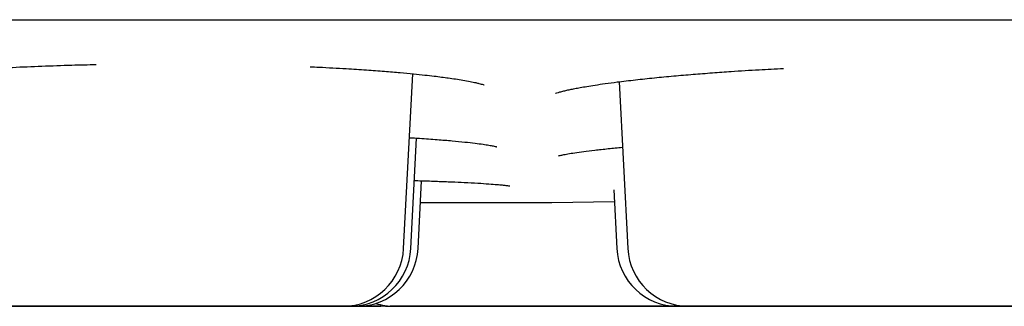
# Model space of a CAD drawing. Header units: millimetres. Extents: x 8 to 916, y 12 to 932.
# Tile 5 of 72: x 530.56 to 535.42, y 440.79 to 442.2. Entities that reach past the tile are written whole.
import ezdxf

# ---------------------------------------------------------------- set-up
doc = ezdxf.new("R2010")
doc.units = ezdxf.units.MM

msp = doc.modelspace()

# ---------------------------------------------------------------- linework, layer by layer
at = {"color": 7, "linetype": 'Continuous', "lineweight": 30}
for p, q in [((532.4581, 441.0743), (532.5032, 441.9373)), ((533.5217, 441.8979), (533.5649, 441.0744)), ((532.4937, 441.0743), (532.5222, 441.6198)), ((532.5293, 441.0743), (532.5469, 441.4095)), ((533.4957, 441.3653), (533.5109, 441.0744)), ((533.1895, 441.3028), (533.4987, 441.3069)), ((533.1902, 441.3023), (533.1903, 441.3023)), ((532.3463, 440.79), (532.3786, 440.7918)), ((532.3688, 440.7909), (532.3915, 440.79)), ((532.6375, 440.79), (532.6375, 440.79)), ((534.2943, 440.7902), (534.2943, 440.7902))]:
    msp.add_line(p, q, dxfattribs=at)
at = {"color": 7, "linetype": 'Continuous', "lineweight": 30, "flags": 128}
for points in [[(532.5412, 441.3021), (532.5421, 441.3021), (532.6104, 441.3021), (532.6755, 441.3021), (532.7372, 441.3021), (532.7955, 441.3021), (532.85, 441.3021), (532.9008, 441.3021), (532.9476, 441.3022), (532.9903, 441.3022), (533.0289, 441.3022), (533.0631, 441.3022), (533.093, 441.3022), (533.1184, 441.3022), (533.1393, 441.3022), (533.1556, 441.3022), (533.1672, 441.3022), (533.1743, 441.3022), (533.1766, 441.3022)], [(531.3841, 440.7899), (531.3184, 440.7899), (531.2402, 440.7899), (531.1634, 440.7899), (531.0837, 440.7899), (531.0089, 440.7899), (530.939, 440.7899), (530.8741, 440.7899), (530.8157, 440.7899), (530.7648, 440.7899), (530.7351, 440.7899), (530.7087, 440.7899), (530.6856, 440.7899), (530.6531, 440.7899), (530.634, 440.7899), (530.6283, 440.7899), (530.6328, 440.7899), (530.6449, 440.7899), (530.6645, 440.7899), (530.6917, 440.7899), (530.7289, 440.7899), (530.7736, 440.7899), (530.8259, 440.7899), (530.8858, 440.7899), (530.9515, 440.7899), (531.0223, 440.7899), (531.0722, 440.7899), (531.1244, 440.7899), (531.1788, 440.7899), (531.2817, 440.7899), (531.3873, 440.7899), (531.4955, 440.7899), (531.5765, 440.7899), (531.6561, 440.7899), (531.7343, 440.79), (531.8111, 440.79), (531.8908, 440.79), (531.9656, 440.79), (532.0355, 440.79), (532.1005, 440.79), (532.1589, 440.79), (532.2097, 440.79), (532.2395, 440.79), (532.2659, 440.79), (532.2889, 440.79), (532.3215, 440.79), (532.3406, 440.79), (532.3462, 440.79), (532.3462, 440.79)], [(530.6866, 440.7899), (530.6885, 440.7899), (530.6952, 440.7899), (530.7065, 440.7899), (530.7226, 440.7899), (530.7431, 440.7899), (530.768, 440.7899), (530.7971, 440.7899), (530.8301, 440.7899), (530.8667, 440.7899), (530.9068, 440.7899), (530.9499, 440.7899), (530.9958, 440.7899), (531.044, 440.7899), (531.0943, 440.7899), (531.1461, 440.7899), (531.1992, 440.7899), (531.253, 440.7899), (531.3072, 440.79), (531.3613, 440.79), (531.415, 440.79), (531.4677, 440.79), (531.5192, 440.79), (531.5689, 440.79), (531.6165, 440.79), (531.6616, 440.79), (531.7039, 440.79), (531.743, 440.79), (531.7787, 440.79), (531.8106, 440.79), (531.8385, 440.79), (531.8622, 440.79), (531.8815, 440.79), (531.8962, 440.79), (531.9063, 440.79), (531.9116, 440.79), (531.9121, 440.79), (531.9078, 440.79), (531.8988, 440.79), (531.8851, 440.79), (531.8668, 440.79), (531.844, 440.79), (531.817, 440.79), (531.786, 440.79), (531.7511, 440.79), (531.7127, 440.79), (531.6711, 440.79), (531.6265, 440.79), (531.5794, 440.79), (531.5301, 440.79), (531.479, 440.79), (531.4265, 440.79), (531.3731, 440.79), (531.319, 440.79), (531.2648, 440.7899), (531.2108, 440.7899), (531.1576, 440.7899), (531.1054, 440.7899), (531.0548, 440.7899), (531.0061, 440.7899), (530.9597, 440.7899), (530.9159, 440.7899), (530.8752, 440.7899), (530.8377, 440.7899), (530.8039, 440.7899), (530.774, 440.7899), (530.7482, 440.7899), (530.7267, 440.7899), (530.7096, 440.7899), (530.6972, 440.7899), (530.6895, 440.7899), (530.6866, 440.7899)], [(530.8744, 440.7899), (530.8762, 440.7899), (530.8829, 440.7899), (530.8943, 440.7899), (530.9103, 440.7899), (530.9309, 440.7899), (530.9558, 440.7899), (530.9848, 440.7899), (531.0178, 440.7899), (531.0545, 440.7899), (531.0945, 440.7899), (531.1377, 440.7899), (531.1835, 440.7899), (531.2318, 440.7899), (531.282, 440.7899), (531.3339, 440.7899), (531.3869, 440.7899), (531.4407, 440.7899), (531.4949, 440.7899), (531.5491, 440.7899), (531.6027, 440.7899), (531.6555, 440.7899), (531.7069, 440.79), (531.7566, 440.79), (531.8042, 440.79), (531.8494, 440.79), (531.8916, 440.79), (531.9308, 440.79), (531.9664, 440.79), (531.9983, 440.79), (532.0262, 440.79), (532.0499, 440.79), (532.0692, 440.79), (532.084, 440.79), (532.094, 440.79), (532.0993, 440.79), (532.0998, 440.79), (532.0956, 440.79), (532.0865, 440.79), (532.0728, 440.79), (532.0545, 440.79), (532.0318, 440.79), (532.0048, 440.79), (531.9737, 440.79), (531.9388, 440.79), (531.9004, 440.79), (531.8588, 440.79), (531.8143, 440.79), (531.7672, 440.79), (531.7179, 440.79), (531.6668, 440.7899), (531.6143, 440.7899), (531.5608, 440.7899), (531.5067, 440.7899), (531.4525, 440.7899), (531.3986, 440.7899), (531.3453, 440.7899), (531.2932, 440.7899), (531.2425, 440.7899), (531.1938, 440.7899), (531.1474, 440.7899), (531.1037, 440.7899), (531.0629, 440.7899), (531.0255, 440.7899), (530.9917, 440.7899), (530.9617, 440.7899), (530.9359, 440.7899), (530.9144, 440.7899), (530.8974, 440.7899), (530.885, 440.7899), (530.8773, 440.7899), (530.8744, 440.7899)], [(533.8002, 440.7901), (533.8131, 440.7901), (533.8324, 440.7901), (533.8471, 440.7901), (533.8572, 440.7901), (533.8625, 440.7901), (533.863, 440.7901), (533.8588, 440.7901), (533.8497, 440.7901), (533.836, 440.7901), (533.8177, 440.7901), (533.795, 440.7901), (533.7679, 440.7901), (533.7369, 440.7901), (533.702, 440.7901), (533.6636, 440.7901), (533.622, 440.7901), (533.5775, 440.7901), (533.5304, 440.7901), (533.4811, 440.7901), (533.43, 440.7901), (533.3775, 440.7901), (533.324, 440.7901), (533.2699, 440.7901), (533.2157, 440.7901), (533.1617, 440.7901), (533.1085, 440.7901), (533.0563, 440.7901), (533.0057, 440.7901), (532.957, 440.79), (532.9106, 440.79), (532.8669, 440.79), (532.8261, 440.79), (532.7887, 440.79), (532.7549, 440.79), (532.7249, 440.79), (532.6991, 440.79), (532.6776, 440.79), (532.6606, 440.79), (532.6482, 440.79), (532.6405, 440.79), (532.6375, 440.79), (532.6375, 440.79)], [(532.657, 440.79), (532.6588, 440.79), (532.6655, 440.79), (532.6769, 440.79), (532.6929, 440.79), (532.7135, 440.79), (532.7384, 440.79), (532.7674, 440.79), (532.8004, 440.79), (532.8371, 440.7901), (532.8771, 440.7901), (532.9203, 440.7901), (532.9661, 440.7901), (533.0144, 440.7901), (533.0646, 440.7901), (533.1165, 440.7901), (533.1695, 440.7901), (533.2233, 440.7901), (533.2775, 440.7901), (533.3317, 440.7901), (533.3853, 440.7901), (533.4381, 440.7901), (533.4895, 440.7901), (533.5392, 440.7901), (533.5868, 440.7901), (533.632, 440.7901), (533.6742, 440.7901), (533.7134, 440.7901), (533.749, 440.7901), (533.7809, 440.7901), (533.8088, 440.7901), (533.8325, 440.7901), (533.8518, 440.7901), (533.8666, 440.7901), (533.8766, 440.7901), (533.8819, 440.7901), (533.8824, 440.7901), (533.8782, 440.7901), (533.8691, 440.7901), (533.8554, 440.7901), (533.8371, 440.7901), (533.8144, 440.7901), (533.7874, 440.7901), (533.7563, 440.7901), (533.7214, 440.7901), (533.683, 440.7901), (533.6414, 440.7901), (533.5969, 440.7901), (533.5498, 440.7901), (533.5005, 440.7901), (533.4494, 440.7901), (533.3969, 440.7901), (533.3434, 440.7901), (533.2893, 440.7901), (533.2351, 440.7901), (533.1812, 440.7901), (533.1279, 440.7901), (533.0758, 440.7901), (533.0251, 440.7901), (532.9764, 440.7901), (532.93, 440.7901), (532.8863, 440.7901), (532.8455, 440.7901), (532.8081, 440.79), (532.7743, 440.79), (532.7443, 440.79), (532.7185, 440.79), (532.697, 440.79), (532.68, 440.79), (532.6676, 440.79), (532.6599, 440.79), (532.657, 440.79)], [(534.3214, 440.7902), (534.2859, 440.7902), (534.2452, 440.7902), (534.2078, 440.7902), (534.1739, 440.7902), (534.144, 440.7902), (534.1182, 440.7902), (534.0967, 440.7902), (534.0796, 440.7902), (534.0672, 440.7902), (534.0595, 440.7902), (534.0566, 440.7902)], [(534.1106, 440.7902), (534.1125, 440.7902), (534.1191, 440.7902), (534.1305, 440.7902), (534.1465, 440.7902), (534.1671, 440.7902), (534.192, 440.7902), (534.221, 440.7902), (534.254, 440.7902), (534.2907, 440.7902), (534.3308, 440.7902), (534.3739, 440.7902), (534.4197, 440.7902), (534.468, 440.7902), (534.5182, 440.7902), (534.5701, 440.7902), (534.6231, 440.7902), (534.677, 440.7902), (534.7312, 440.7902), (534.7853, 440.7902), (534.8389, 440.7902), (534.8917, 440.7903), (534.9431, 440.7903), (534.9928, 440.7903), (535.0404, 440.7903), (535.0856, 440.7903), (535.1279, 440.7903), (535.167, 440.7903), (535.2027, 440.7903), (535.2346, 440.7903), (535.2625, 440.7903), (535.2862, 440.7903), (535.3054, 440.7903), (535.3202, 440.7903), (535.3302, 440.7903), (535.3355, 440.7903), (535.3361, 440.7903), (535.3318, 440.7903), (535.3228, 440.7903), (535.309, 440.7903), (535.2907, 440.7903), (535.268, 440.7903), (535.241, 440.7903), (535.2099, 440.7903), (535.1751, 440.7903), (535.1367, 440.7903), (535.095, 440.7903), (535.0505, 440.7903), (535.0034, 440.7903), (534.9541, 440.7903), (534.903, 440.7903), (534.8505, 440.7902), (534.797, 440.7902), (534.7429, 440.7902), (534.6887, 440.7902), (534.6348, 440.7902), (534.5815, 440.7902), (534.5294, 440.7902), (534.4788, 440.7902), (534.4301, 440.7902), (534.3836, 440.7902), (534.3399, 440.7902), (534.2991, 440.7902), (534.2617, 440.7902), (534.2279, 440.7902), (534.198, 440.7902), (534.1721, 440.7902), (534.1506, 440.7902), (534.1336, 440.7902), (534.1212, 440.7902), (534.1135, 440.7902), (534.1106, 440.7902)], [(534.9116, 440.7902), (534.8725, 440.7902), (534.8186, 440.7902), (534.7653, 440.7902), (534.7132, 440.7902), (534.6625, 440.7902), (534.6138, 440.7902), (534.5674, 440.7902), (534.5237, 440.7902), (534.4829, 440.7902), (534.4455, 440.7902), (534.4117, 440.7902), (534.3817, 440.7902), (534.3559, 440.7902), (534.3344, 440.7902), (534.3174, 440.7902), (534.305, 440.7902), (534.2973, 440.7902), (534.2943, 440.7902)]]:
    msp.add_lwpolyline(points, dxfattribs=at)
at = {"color": 7, "linetype": 'Continuous', "lineweight": 30}
for centre, radius, start, end in [((533.1765, 442.3022), 1, 270.0048, 270.789), ((532.1585, 441.09), 0.3, 270.0048, 357.0048), ((532.1941, 441.09), 0.3, 270.0048, 357.0048), ((532.2297, 441.09), 0.3, 270.0048, 357.0048), ((533.8105, 441.0901), 0.3, 183.0048, 270.0048), ((533.8645, 441.0902), 0.3, 183.0048, 270.0048), ((532.4109, 441.09), 0.3, 252.4291, 270.0048)]:
    msp.add_arc(centre, radius, start, end, dxfattribs=at)
for points, knots in [([(514.7438, 442.2014), (514.7438, 442.2014), (514.7437, 442.2014), (514.7445, 442.2014), (514.7468, 442.2014), (514.7538, 442.2014), (514.7653, 442.2014), (514.7811, 442.2014), (514.8011, 442.2014), (514.8254, 442.2014), (514.8538, 442.2014), (514.8864, 442.2014), (514.9232, 442.2014), (514.9641, 442.2015), (515.0092, 442.2015), (515.0585, 442.2015), (515.1119, 442.2015), (515.1694, 442.2015), (515.231, 442.2015), (515.2967, 442.2015), (515.3665, 442.2015), (515.4404, 442.2015), (515.5182, 442.2015), (515.6001, 442.2015), (515.686, 442.2015), (515.7759, 442.2015), (515.8697, 442.2015), (515.9675, 442.2015), (516.0692, 442.2015), (516.1747, 442.2016), (516.2841, 442.2016), (516.3973, 442.2016), (516.5144, 442.2016), (516.6351, 442.2016), (516.7597, 442.2016), (516.8879, 442.2016), (517.0198, 442.2016), (517.1553, 442.2016), (517.2945, 442.2017), (517.4372, 442.2017), (517.5834, 442.2017), (517.7332, 442.2017), (517.8864, 442.2017), (518.043, 442.2017), (518.203, 442.2017), (518.3663, 442.2017), (518.533, 442.2018), (518.7029, 442.2018), (518.876, 442.2018), (519.0523, 442.2018), (519.2317, 442.2018), (519.4141, 442.2018), (519.5997, 442.2019), (519.7882, 442.2019), (519.9796, 442.2019), (520.1739, 442.2019), (520.3711, 442.2019), (520.5711, 442.2019), (520.7738, 442.202), (520.9792, 442.202), (521.1872, 442.202), (521.3978, 442.202), (521.611, 442.202), (521.8266, 442.202), (522.0447, 442.2021), (522.2651, 442.2021), (522.4878, 442.2021), (522.7128, 442.2021), (522.94, 442.2021), (523.1693, 442.2022), (523.4008, 442.2022), (523.6342, 442.2022), (523.8696, 442.2022), (524.1069, 442.2022), (524.3461, 442.2023), (524.587, 442.2023), (524.8297, 442.2023), (525.0741, 442.2023), (525.32, 442.2023), (525.5675, 442.2024), (525.8164, 442.2024), (526.0668, 442.2024), (526.3185, 442.2024), (526.5715, 442.2024), (526.8258, 442.2025), (527.0812, 442.2025), (527.3377, 442.2025), (527.5952, 442.2025), (527.8537, 442.2026), (528.1131, 442.2026), (528.3733, 442.2026), (528.6343, 442.2026), (528.896, 442.2026), (529.1583, 442.2027), (529.4212, 442.2027), (529.6846, 442.2027), (529.9484, 442.2027), (530.2126, 442.2028), (530.4771, 442.2028), (530.7419, 442.2028), (531.0068, 442.2028), (531.2718, 442.2028), (531.5368, 442.2029), (531.8019, 442.2029), (532.0668, 442.2029), (532.3315, 442.2029), (532.5961, 442.203), (532.8603, 442.203), (533.1241, 442.203), (533.3876, 442.203), (533.6505, 442.203), (533.9128, 442.2031), (534.1746, 442.2031), (534.4356, 442.2031), (534.6959, 442.2031), (534.9553, 442.2032), (535.2138, 442.2032), (535.4714, 442.2032), (535.7279, 442.2032), (535.9834, 442.2032), (536.2377, 442.2033), (536.4908, 442.2033), (536.7426, 442.2033), (536.993, 442.2033), (537.242, 442.2033), (537.4896, 442.2034), (537.7356, 442.2034), (537.98, 442.2034), (538.2228, 442.2034), (538.4638, 442.2034), (538.7031, 442.2035), (538.9405, 442.2035), (539.176, 442.2035), (539.4095, 442.2035), (539.6411, 442.2035), (539.8705, 442.2036), (540.0978, 442.2036), (540.3229, 442.2036), (540.5458, 442.2036), (540.7663, 442.2036), (540.9845, 442.2037), (541.2002, 442.2037), (541.4135, 442.2037), (541.6243, 442.2037), (541.8324, 442.2037), (542.038, 442.2037), (542.2408, 442.2038), (542.4409, 442.2038), (542.6382, 442.2038), (542.8327, 442.2038), (543.0243, 442.2038), (543.213, 442.2038), (543.3986, 442.2039), (543.5813, 442.2039), (543.7608, 442.2039), (543.9373, 442.2039), (544.1106, 442.2039), (544.2806, 442.2039), (544.4474, 442.2039), (544.6109, 442.204), (544.7711, 442.204), (544.9279, 442.204), (545.0813, 442.204), (545.2312, 442.204), (545.3776, 442.204), (545.5205, 442.204), (545.6598, 442.204), (545.7956, 442.204), (545.9277, 442.2041), (546.0561, 442.2041), (546.1808, 442.2041), (546.3018, 442.2041), (546.419, 442.2041), (546.5324, 442.2041), (546.642, 442.2041), (546.7477, 442.2041), (546.8496, 442.2041), (546.9475, 442.2041), (547.0416, 442.2042), (547.1317, 442.2042), (547.2178, 442.2042), (547.2999, 442.2042), (547.378, 442.2042), (547.452, 442.2042), (547.522, 442.2042), (547.5879, 442.2042), (547.6498, 442.2042), (547.7075, 442.2042), (547.7611, 442.2042), (547.8106, 442.2042), (547.8559, 442.2042), (547.897, 442.2042), (547.934, 442.2042), (547.9669, 442.2042), (547.9955, 442.2042), (548.0199, 442.2042), (548.0402, 442.2042), (548.0562, 442.2042), (548.0681, 442.2042), (548.0755, 442.2042), (548.0784, 442.2042), (548.0783, 442.2042), (548.0782, 442.2042)], [0, 0, 0, 0, 0.000041, 0.001625, 0.005597, 0.010589, 0.015652, 0.020721, 0.025791, 0.030861, 0.035931, 0.041002, 0.046072, 0.051142, 0.056213, 0.061283, 0.066353, 0.071424, 0.076494, 0.081564, 0.086635, 0.091705, 0.096776, 0.101846, 0.106916, 0.111987, 0.117057, 0.122127, 0.127198, 0.132268, 0.137339, 0.142409, 0.147479, 0.15255, 0.15762, 0.16269, 0.167761, 0.172831, 0.177902, 0.182972, 0.188042, 0.193113, 0.198183, 0.203253, 0.208324, 0.213394, 0.218465, 0.223535, 0.228605, 0.233676, 0.238746, 0.243816, 0.248887, 0.253957, 0.259028, 0.264098, 0.269168, 0.274239, 0.279309, 0.284379, 0.28945, 0.29452, 0.299591, 0.304661, 0.309731, 0.314802, 0.319872, 0.324942, 0.330013, 0.335083, 0.340154, 0.345224, 0.350294, 0.355365, 0.360435, 0.365505, 0.370576, 0.375646, 0.380717, 0.385787, 0.390857, 0.395928, 0.400998, 0.406068, 0.411139, 0.416209, 0.42128, 0.42635, 0.43142, 0.436491, 0.441561, 0.446632, 0.451702, 0.456772, 0.461843, 0.466913, 0.471983, 0.477054, 0.482124, 0.487195, 0.492265, 0.497335, 0.502406, 0.507476, 0.512546, 0.517617, 0.522687, 0.527758, 0.532828, 0.537898, 0.542969, 0.548039, 0.553109, 0.55818, 0.56325, 0.568321, 0.573391, 0.578461, 0.583532, 0.588602, 0.593672, 0.598743, 0.603813, 0.608884, 0.613954, 0.619024, 0.624095, 0.629165, 0.634235, 0.639306, 0.644376, 0.649447, 0.654517, 0.659587, 0.664658, 0.669728, 0.674798, 0.679869, 0.684939, 0.69001, 0.69508, 0.70015, 0.705221, 0.710291, 0.715362, 0.720432, 0.725502, 0.730573, 0.735643, 0.740713, 0.745784, 0.750854, 0.755925, 0.760995, 0.766065, 0.771136, 0.776206, 0.781276, 0.786347, 0.791417, 0.796488, 0.801558, 0.806628, 0.811699, 0.816769, 0.821839, 0.82691, 0.83198, 0.837051, 0.842121, 0.847191, 0.852262, 0.857332, 0.862402, 0.867473, 0.872543, 0.877614, 0.882684, 0.887754, 0.892825, 0.897895, 0.902965, 0.908036, 0.913106, 0.918177, 0.923247, 0.928317, 0.933388, 0.938458, 0.943528, 0.948599, 0.953669, 0.958739, 0.96381, 0.96888, 0.97395, 0.979021, 0.984091, 0.989161, 0.99423, 0.999294, 1, 1, 1, 1]), ([(529.7375, 441.8843), (529.7375, 441.8843), (529.7375, 441.8842), (529.7432, 441.8862), (529.7537, 441.8892), (529.7741, 441.8945), (529.8076, 441.9016), (529.8473, 441.9088), (529.8939, 441.9161), (529.9473, 441.9234), (530.01, 441.9308), (530.0823, 441.9384), (530.1628, 441.9457), (530.2491, 441.9525), (530.3389, 441.9587), (530.4315, 441.9642), (530.5415, 441.97), (530.6706, 441.9755), (530.8088, 441.9802), (530.8998, 441.9823), (530.94, 441.9832)], [0, 0, 0, 0, 0.018022, 0.046549, 0.075021, 0.131772, 0.187448, 0.240429, 0.291259, 0.344746, 0.401914, 0.462773, 0.525818, 0.587692, 0.648257, 0.70751, 0.765452, 0.850378, 0.933835, 1, 1, 1, 1]), ([(531.9963, 441.972), (532.011, 441.9713), (532.0728, 441.9687), (532.1658, 441.9634), (532.2735, 441.9564), (532.3621, 441.9498), (532.4394, 441.9433), (532.5054, 441.9372), (532.561, 441.9314), (532.607, 441.9262), (532.6456, 441.9215), (532.681, 441.9168), (532.7165, 441.9116), (532.7529, 441.9058), (532.7866, 441.8996), (532.8124, 441.8941), (532.8302, 441.8899), (532.8431, 441.8864), (532.8513, 441.884), (532.8556, 441.8827), (532.8552, 441.8832), (532.8551, 441.8833)], [0, 0, 0, 0, 0.031948, 0.134244, 0.213961, 0.28906, 0.357663, 0.419712, 0.475164, 0.523997, 0.566201, 0.606435, 0.653286, 0.706893, 0.766092, 0.820528, 0.858861, 0.893296, 0.931922, 0.976994, 1, 1, 1, 1]), ([(533.2082, 441.8414), (533.2083, 441.8413), (533.2087, 441.8411), (533.2209, 441.8452), (533.2374, 441.8497), (533.2581, 441.8548), (533.2795, 441.8596), (533.3032, 441.8644), (533.3305, 441.8696), (533.3637, 441.8754), (533.4047, 441.8819), (533.4545, 441.8892), (533.5198, 441.8979), (533.6003, 441.9075), (533.694, 441.9175), (533.7895, 441.9265), (533.8853, 441.9347), (533.9802, 441.9421), (534.0886, 441.9498), (534.2056, 441.9573), (534.2935, 441.9619), (534.3337, 441.964)], [0, 0, 0, 0, 0.034327, 0.085608, 0.13045, 0.169031, 0.203345, 0.233977, 0.267023, 0.3052, 0.348523, 0.39701, 0.450677, 0.525516, 0.596996, 0.664983, 0.729459, 0.790416, 0.847855, 0.930521, 1, 1, 1, 1]), ([(532.4867, 441.622), (532.5035, 441.621), (532.5525, 441.618), (532.6232, 441.6129), (532.6979, 441.6067), (532.7601, 441.6007), (532.8107, 441.5949), (532.8502, 441.5896), (532.8797, 441.585), (532.8989, 441.5814), (532.9123, 441.5785), (532.918, 441.5771), (532.9186, 441.5771), (532.9189, 441.5771)], [0, 0, 0, 0, 0.069301, 0.201707, 0.326867, 0.44477, 0.555243, 0.656252, 0.747083, 0.827847, 0.882837, 0.948071, 1, 1, 1, 1]), ([(533.2229, 441.5323), (533.2228, 441.5322), (533.2214, 441.5317), (533.2273, 441.5335), (533.2426, 441.537), (533.2695, 441.5422), (533.3033, 441.5476), (533.3473, 441.5539), (533.4023, 441.5607), (533.4657, 441.5677), (533.5149, 441.5724), (533.5386, 441.5747)], [0, 0, 0, 0, 0.006444, 0.114406, 0.221764, 0.331134, 0.449657, 0.577756, 0.715438, 0.862693, 1, 1, 1, 1]), ([(532.5113, 441.4106), (532.523, 441.4102), (532.5632, 441.409), (532.6251, 441.4068), (532.6956, 441.404), (532.7631, 441.4009), (532.825, 441.3976), (532.8789, 441.3941), (532.9173, 441.3911), (532.9442, 441.3886), (532.963, 441.3865), (532.9782, 441.3847), (532.9837, 441.3836), (532.9821, 441.3842), (532.982, 441.3842)], [0, 0, 0, 0, 0.045091, 0.155077, 0.261489, 0.362826, 0.490036, 0.607605, 0.715464, 0.790084, 0.859372, 0.924367, 0.994905, 1, 1, 1, 1]), ([(528.9396, 440.7897), (528.9367, 440.7897), (528.9317, 440.7897), (528.9372, 440.7897), (528.9492, 440.7897), (528.969, 440.7897), (528.9968, 440.7897), (529.033, 440.7897), (529.0779, 440.7897), (529.1305, 440.7897), (529.1902, 440.7897), (529.2559, 440.7897), (529.3192, 440.7897), (529.3776, 440.7898), (529.4299, 440.7898), (529.4991, 440.7898), (529.5865, 440.7898), (529.693, 440.7898), (529.792, 440.7898), (529.882, 440.7898), (529.962, 440.7898), (530.0405, 440.7898), (530.1192, 440.7898), (530.1969, 440.7898), (530.2721, 440.7898), (530.3423, 440.7898), (530.407, 440.7898), (530.4654, 440.7898), (530.5109, 440.7898), (530.5457, 440.7899), (530.5722, 440.7899), (530.6011, 440.7899), (530.622, 440.7899), (530.6291, 440.7899), (530.63, 440.7899)], [0, 0, 0, 0, 0.0415753, 0.0726791, 0.1035541, 0.1344801, 0.1657356, 0.1994681, 0.2328955, 0.2663745, 0.3002601, 0.3339927, 0.3674201, 0.3897172, 0.4121428, 0.434801, 0.4761961, 0.51735, 0.5589253, 0.5900291, 0.6209041, 0.6518301, 0.6830856, 0.7168181, 0.7502455, 0.7837245, 0.8176101, 0.8513427, 0.8847701, 0.9070671, 0.9294928, 0.952151, 0.9935929, 1, 1, 1, 1]), ([(532.1585, 440.79), (532.1575, 440.79), (532.1555, 440.79), (532.143, 440.79), (532.1234, 440.79), (532.0955, 440.79), (532.0594, 440.79), (532.0144, 440.79), (531.9618, 440.79), (531.9022, 440.79), (531.8364, 440.79), (531.7732, 440.79), (531.7148, 440.79), (531.6625, 440.79), (531.5933, 440.79), (531.5058, 440.79), (531.3994, 440.79), (531.3003, 440.79), (531.2104, 440.7899), (531.1304, 440.7899), (531.0519, 440.7899), (530.9732, 440.7899), (530.8955, 440.7899), (530.8203, 440.7899), (530.7501, 440.7899), (530.6854, 440.7899), (530.6269, 440.7899), (530.5814, 440.7899), (530.5467, 440.7899), (530.5202, 440.7899), (530.4909, 440.7899), (530.4632, 440.7899), (530.444, 440.7899), (530.4389, 440.7899), (530.4438, 440.7899), (530.4559, 440.7899), (530.4756, 440.7899), (530.5035, 440.7899), (530.5397, 440.7899), (530.5846, 440.7899), (530.6372, 440.7899), (530.6969, 440.7899), (530.7626, 440.7899), (530.8259, 440.7899), (530.8843, 440.7899), (530.9366, 440.7899), (531.0058, 440.7899), (531.0932, 440.7899), (531.1997, 440.7899), (531.2987, 440.7899), (531.3887, 440.79), (531.4687, 440.79), (531.5472, 440.79), (531.6259, 440.79), (531.7036, 440.79), (531.7788, 440.79), (531.849, 440.79), (531.9137, 440.79), (531.9721, 440.79), (532.0176, 440.79), (532.0524, 440.79), (532.0788, 440.79), (532.1082, 440.79), (532.1357, 440.79), (532.1557, 440.79), (532.1575, 440.79), (532.1585, 440.79)], [0, 0, 0, 0, 0.015048, 0.029974, 0.044912, 0.059997, 0.076298, 0.092451, 0.108629, 0.125004, 0.141304, 0.157457, 0.168232, 0.179069, 0.190018, 0.210021, 0.229908, 0.249999, 0.265029, 0.279949, 0.294893, 0.309997, 0.326298, 0.342451, 0.358629, 0.375004, 0.391304, 0.407457, 0.418232, 0.429069, 0.440018, 0.460022, 0.479908, 0.499999, 0.515029, 0.529949, 0.544893, 0.559997, 0.576298, 0.592451, 0.608629, 0.625004, 0.641304, 0.657457, 0.668232, 0.679069, 0.690018, 0.710022, 0.729908, 0.749999, 0.765029, 0.779949, 0.794893, 0.809997, 0.826298, 0.842451, 0.858629, 0.875004, 0.891304, 0.907458, 0.918232, 0.929069, 0.940018, 0.960044, 0.979931, 1, 1, 1, 1]), ([(530.6243, 440.7899), (530.6215, 440.7899), (530.6126, 440.7899), (530.5983, 440.7899), (530.5884, 440.7899)], [0, 0, 0, 0, 0.305599, 1, 1, 1, 1]), ([(532.3462, 440.79), (532.3452, 440.79), (532.3433, 440.79), (532.3308, 440.79), (532.3112, 440.79), (532.2833, 440.79), (532.2471, 440.79), (532.2022, 440.79), (532.1496, 440.79), (532.0899, 440.79), (532.0242, 440.79), (531.9609, 440.79), (531.9025, 440.79), (531.8502, 440.79), (531.781, 440.79), (531.6936, 440.79), (531.5872, 440.7899), (531.5103, 440.7899), (531.4695, 440.7899), (531.4647, 440.7899)], [0, 0, 0, 0, 0.059561, 0.118637, 0.177762, 0.237466, 0.301983, 0.365917, 0.42995, 0.49476, 0.559277, 0.623211, 0.665856, 0.708748, 0.752084, 0.831257, 0.909969, 0.989486, 1, 1, 1, 1]), ([(532.1384, 440.79), (532.1495, 440.79), (532.1723, 440.79), (532.1912, 440.79), (532.1931, 440.79), (532.1941, 440.79)], [0, 0, 0, 0, 0.32294, 0.659927, 1, 1, 1, 1]), ([(532.2297, 440.79), (532.2287, 440.79), (532.2268, 440.79), (532.2144, 440.79), (532.1943, 440.79), (532.1756, 440.79), (532.1614, 440.79), (532.1589, 440.79)], [0, 0, 0, 0, 0.237888, 0.473839, 0.709984, 0.948444, 1, 1, 1, 1]), ([(532.174, 440.79), (532.1852, 440.79), (532.2079, 440.79), (532.2268, 440.79), (532.2287, 440.79), (532.2297, 440.79)], [0, 0, 0, 0, 0.32294, 0.659927, 1, 1, 1, 1]), ([(533.2422, 440.7901), (533.2152, 440.7901), (533.1613, 440.7901), (533.0813, 440.7901), (533.0028, 440.7901), (532.9241, 440.79), (532.8464, 440.79), (532.7712, 440.79), (532.701, 440.79), (532.6363, 440.79), (532.5778, 440.79), (532.5324, 440.79), (532.4976, 440.79), (532.4712, 440.79), (532.4418, 440.79), (532.4141, 440.79), (532.3949, 440.79), (532.3897, 440.79), (532.3949, 440.79), (532.4053, 440.79), (532.4176, 440.79), (532.4228, 440.79)], [0, 0, 0, 0, 0.051619, 0.102859, 0.154183, 0.206054, 0.262036, 0.317512, 0.373073, 0.429309, 0.485291, 0.540767, 0.577771, 0.614988, 0.652591, 0.72129, 0.789588, 0.858586, 0.910205, 0.961445, 1, 1, 1, 1]), ([(533.8108, 440.7901), (533.8091, 440.7901), (533.7857, 440.7901), (533.7433, 440.7901), (533.6852, 440.7901), (533.6328, 440.7901), (533.5636, 440.7901), (533.4762, 440.7901), (533.3697, 440.7901), (533.2707, 440.7901), (533.1807, 440.7901), (533.1007, 440.7901), (533.0222, 440.7901), (532.9435, 440.7901), (532.8658, 440.7901), (532.7906, 440.79), (532.7204, 440.79), (532.6557, 440.79), (532.5973, 440.79), (532.5518, 440.79), (532.517, 440.79), (532.4906, 440.79), (532.4612, 440.79), (532.4335, 440.79), (532.4143, 440.79), (532.4092, 440.79), (532.4141, 440.79), (532.4263, 440.79), (532.446, 440.79), (532.4739, 440.79), (532.51, 440.79), (532.555, 440.79), (532.6076, 440.79), (532.6672, 440.79), (532.733, 440.79), (532.7962, 440.79), (532.8546, 440.7901), (532.9069, 440.7901), (532.9761, 440.7901), (533.0636, 440.7901), (533.17, 440.7901), (533.2691, 440.7901), (533.359, 440.7901), (533.439, 440.7901), (533.5175, 440.7901), (533.5962, 440.7901), (533.6739, 440.7901), (533.7491, 440.7901), (533.8193, 440.7901), (533.884, 440.7901), (533.9425, 440.7901), (533.988, 440.7902), (534.0227, 440.7902), (534.0492, 440.7902), (534.0786, 440.7902), (534.106, 440.7902), (534.1257, 440.7902), (534.1275, 440.7902), (534.1284, 440.7902)], [0, 0, 0, 0, 0.0015016, 0.0203182, 0.0328694, 0.045493, 0.0582475, 0.0815492, 0.1047151, 0.1281182, 0.1456269, 0.1630067, 0.1804152, 0.1980092, 0.2169975, 0.2358141, 0.2546598, 0.2737343, 0.2927227, 0.3115393, 0.3240905, 0.3367141, 0.3494686, 0.3727703, 0.3959362, 0.4193393, 0.4368479, 0.4542277, 0.4716362, 0.4892303, 0.5082186, 0.5270352, 0.5458808, 0.5649553, 0.5839437, 0.6027603, 0.6153115, 0.6279352, 0.6406897, 0.6639913, 0.6871572, 0.7105604, 0.728069, 0.7454488, 0.7628573, 0.7804513, 0.7994397, 0.8182563, 0.8371019, 0.8561764, 0.8751648, 0.8939814, 0.9065326, 0.9191562, 0.9319107, 0.9552388, 0.9784047, 1, 1, 1, 1]), ([(533.9512, 440.7901), (533.9384, 440.7901), (533.9084, 440.7901), (533.8529, 440.7901), (533.7874, 440.7901), (533.7241, 440.7901), (533.6657, 440.7901), (533.6134, 440.7901), (533.5442, 440.7901), (533.4568, 440.7901), (533.3638, 440.7901), (533.3054, 440.7901), (533.2828, 440.7901)], [0, 0, 0, 0, 0.083351, 0.195508, 0.307159, 0.417799, 0.4916, 0.565826, 0.640821, 0.777834, 0.914048, 1, 1, 1, 1]), ([(533.9115, 440.7902), (533.9045, 440.7902), (533.8883, 440.7902), (533.861, 440.7902), (533.8332, 440.7901), (533.814, 440.7901), (533.8089, 440.7901), (533.8138, 440.7901), (533.826, 440.7901), (533.8455, 440.7901), (533.874, 440.7902), (533.8969, 440.7902), (533.9129, 440.7902), (533.9138, 440.7902)], [0, 0, 0, 0, 0.053878, 0.123789, 0.251511, 0.378489, 0.506768, 0.602737, 0.698, 0.793421, 0.889858, 0.993938, 1, 1, 1, 1]), ([(535.5824, 440.7903), (535.5815, 440.7903), (535.5795, 440.7903), (535.567, 440.7903), (535.5474, 440.7903), (535.5195, 440.7903), (535.4834, 440.7903), (535.4384, 440.7903), (535.3858, 440.7903), (535.3261, 440.7903), (535.2604, 440.7903), (535.1972, 440.7903), (535.1388, 440.7903), (535.0865, 440.7903), (535.0172, 440.7903), (534.9298, 440.7903), (534.8234, 440.7902), (534.7243, 440.7902), (534.6343, 440.7902), (534.5544, 440.7902), (534.4758, 440.7902), (534.3971, 440.7902), (534.3195, 440.7902), (534.2443, 440.7902), (534.174, 440.7902), (534.1093, 440.7902), (534.0509, 440.7902), (534.0054, 440.7902), (533.9706, 440.7902), (533.9442, 440.7902), (533.9148, 440.7902), (533.8872, 440.7902), (533.8679, 440.7902), (533.8628, 440.7902), (533.8678, 440.7902), (533.8799, 440.7902), (533.8996, 440.7902), (533.9275, 440.7902), (533.9636, 440.7902), (534.0086, 440.7902), (534.0612, 440.7902), (534.1209, 440.7902), (534.1866, 440.7902), (534.2498, 440.7902), (534.3082, 440.7902), (534.3605, 440.7902), (534.4298, 440.7902), (534.5172, 440.7902), (534.6236, 440.7902), (534.7227, 440.7902), (534.8127, 440.7902), (534.8926, 440.7903), (534.9712, 440.7903), (535.0499, 440.7903), (535.1275, 440.7903), (535.2027, 440.7903), (535.273, 440.7903), (535.3376, 440.7903), (535.3961, 440.7903), (535.4416, 440.7903), (535.4763, 440.7903), (535.5028, 440.7903), (535.5322, 440.7903), (535.5597, 440.7903), (535.5797, 440.7903), (535.5815, 440.7903), (535.5824, 440.7903)], [0, 0, 0, 0, 0.015048, 0.029974, 0.044912, 0.059997, 0.076298, 0.092451, 0.108629, 0.125004, 0.141304, 0.157457, 0.168232, 0.179069, 0.190018, 0.210021, 0.229908, 0.249999, 0.265029, 0.279949, 0.294893, 0.309997, 0.326298, 0.342451, 0.358629, 0.375004, 0.391304, 0.407457, 0.418232, 0.429069, 0.440018, 0.460022, 0.479908, 0.499999, 0.515029, 0.529949, 0.544893, 0.559997, 0.576298, 0.592451, 0.608629, 0.625004, 0.641304, 0.657457, 0.668232, 0.679069, 0.690018, 0.710022, 0.729908, 0.749999, 0.765029, 0.779949, 0.794893, 0.809997, 0.826298, 0.842451, 0.858629, 0.875004, 0.891304, 0.907458, 0.918232, 0.929069, 0.940018, 0.960044, 0.979931, 1, 1, 1, 1]), ([(533.9512, 440.7901), (533.9447, 440.7901), (533.9274, 440.7901), (533.9066, 440.7901), (533.8936, 440.7901)], [0, 0, 0, 0, 0.374706, 1, 1, 1, 1]), ([(534.0497, 440.7901), (534.0485, 440.7901), (534.0397, 440.7901), (534.0272, 440.7901), (534.0165, 440.7901)], [0, 0, 0, 0, 0.136782, 1, 1, 1, 1]), ([(534.656, 440.7902), (534.6316, 440.7902), (534.5794, 440.7902), (534.5033, 440.7902), (534.428, 440.7902), (534.3578, 440.7902), (534.2931, 440.7902), (534.2347, 440.7902), (534.1891, 440.7902), (534.1546, 440.7902), (534.1355, 440.7902), (534.1272, 440.7902), (534.1264, 440.7902)], [0, 0, 0, 0, 0.106172, 0.227452, 0.347636, 0.468004, 0.589835, 0.711115, 0.831298, 0.911464, 0.992092, 1, 1, 1, 1]), ([(534.1365, 440.7902), (534.1405, 440.7902), (534.1565, 440.7902), (534.1927, 440.7902), (534.2449, 440.7902), (534.3047, 440.7902), (534.3704, 440.7902), (534.4336, 440.7902), (534.492, 440.7902), (534.5443, 440.7902), (534.6135, 440.7902), (534.7009, 440.7902), (534.8074, 440.7902), (534.9065, 440.7902), (534.9964, 440.7902), (535.0764, 440.7902), (535.1549, 440.7902), (535.2336, 440.7903), (535.3113, 440.7903), (535.3866, 440.7903), (535.4565, 440.7903), (535.5096, 440.7903), (535.5369, 440.7903), (535.5449, 440.7903)], [0, 0, 0, 0, 0.0174, 0.06935, 0.12138, 0.174042, 0.226466, 0.278416, 0.313068, 0.34792, 0.383134, 0.447467, 0.511424, 0.576037, 0.624376, 0.672359, 0.720422, 0.768996, 0.82142, 0.87337, 0.925401, 0.978063, 1, 1, 1, 1])]:
    msp.add_open_spline(points, degree=3, knots=knots, dxfattribs=at)

doc.saveas('drawing.dxf')
